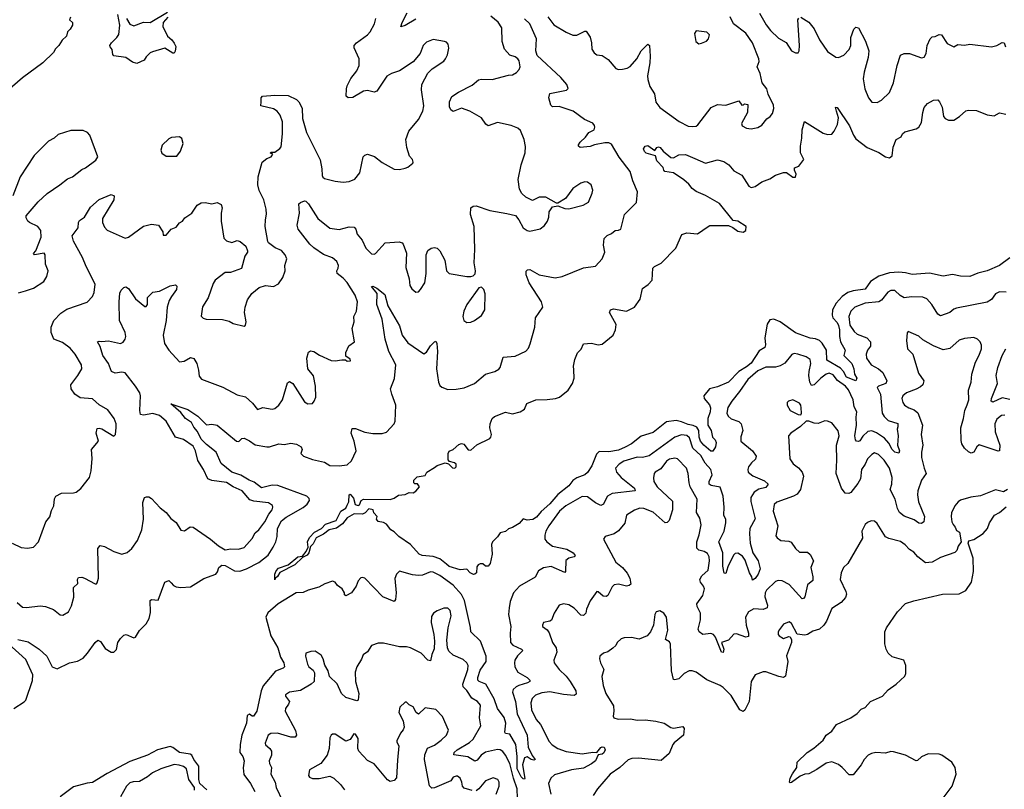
# Model space of a CAD drawing. Extents: x 1995161 to 2088924, y 769148 to 906007.
# Tile 217 of 256: x 2053793 to 2061132, y 829852 to 835587. Entities that reach past the tile are written whole.
import ezdxf

# ---------------------------------------------------------------- set-up
doc = ezdxf.new("R2010")
doc.units = 0

msp = doc.modelspace()

# ---------------------------------------------------------------- linework, layer by layer
at = {"layer": '0CON20XD'}
for points in [[(2054588.5, 835595), (2054615, 835552.8), (2054645, 835542.1), (2054715, 835568.1), (2054765, 835566.9), (2054895, 835643.3)], [(2056745, 835590), (2056665, 835542.9), (2056633.6, 835533.6), (2056642.9, 835565), (2056681.7, 835638.3)], [(2059308.1, 835635), (2059357.6, 835547.6), (2059388.9, 835505), (2059449.4, 835449.4), (2059505, 835416), (2059545.7, 835355.7), (2059575, 835338.8), (2059595, 835340), (2059603.8, 835355), (2059604.3, 835395), (2059593.8, 835585), (2059600.7, 835599.3)], [(2054170.6, 835605), (2054164.2, 835585), (2054186.2, 835565), (2054186.9, 835545), (2054169.4, 835515), (2054149.2, 835495), (2054143.1, 835465), (2054110.8, 835435), (2054086, 835395), (2054060.8, 835369.2), (2054045, 835341.8), (2053965, 835266.3), (2053815, 835152.6), (2053530.5, 834909.5)], [(2053736.7, 831685), (2053805, 831652.5), (2053852.3, 831647.7), (2053895, 831656), (2053932, 831695), (2053988.8, 831845), (2054017.7, 831882.3), (2054030, 831930), (2054047.5, 831965), (2054053.6, 832016.4), (2054063.6, 832036.4), (2054105, 832057.5), (2054195, 832060), (2054213.6, 832066.4), (2054247.7, 832092.3), (2054312.5, 832175), (2054326.7, 832225), (2054333.9, 832316.1), (2054327.5, 832385), (2054381.2, 832445), (2054363.3, 832505), (2054370, 832540), (2054385, 832543.3), (2054405, 832538), (2054495, 832484), (2054506, 832495), (2054512.5, 832547.5), (2054512, 832575), (2054496, 832615), (2054449.1, 832679.1), (2054385, 832717.5), (2054335, 832762), (2054245, 832769.4), (2054202.9, 832795), (2054176, 832835), (2054174.3, 832865), (2054227.1, 832935), (2054256, 832985), (2054253.8, 833015), (2054206.9, 833095), (2054169.8, 833139.8), (2054111.1, 833181.1), (2054046.7, 833206.7), (2054028.6, 833255), (2054028.6, 833295), (2054046.4, 833345), (2054100.8, 833399.2), (2054145, 833430.6), (2054295, 833482.5), (2054335, 833523.3), (2054348.1, 833555), (2054355.4, 833615), (2054287.8, 833747.8), (2054260.6, 833815), (2054195, 833937.5), (2054184.6, 833975.4), (2054229.4, 834035), (2054231.8, 834075), (2054238.7, 834091.3), (2054275, 834116.4), (2054321.2, 834188.8), (2054385, 834247.3), (2054475, 834283.8), (2054496.2, 834275), (2054494, 834245), (2054410.6, 834105), (2054410, 834075), (2054425, 834040), (2054445, 834019.2), (2054579.3, 833959.3), (2054605, 833966.2), (2054715, 834049.2), (2054775, 834063.3), (2054827.5, 834055), (2054860, 834005), (2054861.7, 833981.7), (2054885, 833980), (2054922.5, 834025), (2054958.8, 834041.2), (2054985, 834073.3), (2055005.7, 834084.3), (2055025, 834111.2), (2055075, 834143.8), (2055096, 834175), (2055115, 834203.8), (2055145, 834220.8), (2055175, 834224), (2055225, 834213.8), (2055265, 834223.3), (2055295, 834210), (2055303.3, 834185), (2055294, 834145), (2055294.1, 834085.9), (2055315, 833957.5), (2055335, 833940), (2055375, 833926.2), (2055415, 833941.2), (2055437.5, 833935), (2055479.3, 833899.3), (2055490, 833865), (2055490, 833855), (2055470, 833825), (2055445, 833732.5), (2055365, 833702), (2055325, 833702.5), (2055250, 833645), (2055235, 833620), (2055196.8, 833513.2), (2055155, 833447.5), (2055146.4, 833376.4), (2055161.7, 833361.7), (2055183.9, 833353.9), (2055305, 833353.8), (2055355, 833341.2), (2055385, 833323.8), (2055467, 833303), (2055475, 833310), (2055481.2, 833335), (2055468.6, 833405), (2055473.3, 833443.3), (2055490.8, 833499.2), (2055523.2, 833546.8), (2055578.3, 833591.7), (2055625, 833605.8), (2055685, 833598), (2055721.2, 833618.8), (2055753.8, 833665), (2055771.2, 833715), (2055768.8, 833755), (2055783.3, 833805), (2055771.2, 833835), (2055745, 833866.2), (2055697.7, 833887.7), (2055647.5, 833925), (2055643.6, 833933.6), (2055623.8, 834045), (2055624, 834095), (2055632.3, 834137.7), (2055629.4, 834175), (2055613.5, 834245), (2055576.9, 834315), (2055568.9, 834355), (2055570.8, 834415), (2055600, 834525), (2055635, 834553.3), (2055667.5, 834565), (2055680, 834585), (2055661.7, 834591.7), (2055665, 834600), (2055695, 834600), (2055733, 834627), (2055740.9, 834639.1), (2055752.7, 834735), (2055750.9, 834825), (2055734.6, 834875), (2055712.5, 834905), (2055685, 834922.7), (2055590, 834945), (2055592.5, 834975), (2055592.5, 835005), (2055602.3, 835017.7), (2055695, 835023.1), (2055795, 835021.1), (2055855, 834991.9), (2055874.2, 834975), (2055897.6, 834927.6), (2055900.4, 834850.4), (2055931.5, 834745), (2056031.6, 834541.6), (2056044.5, 834475), (2056046.7, 834425), (2056052.3, 834412.3), (2056065, 834403.8), (2056145, 834382.5), (2056205, 834377.1), (2056249.1, 834380.9), (2056292.1, 834397.9), (2056327.1, 834445), (2056354, 834565), (2056365, 834578), (2056385, 834584), (2056438.3, 834568.3), (2056495, 834522), (2056585, 834474), (2056625, 834471.2), (2056665, 834480), (2056685, 834486.7), (2056723.3, 834516.7), (2056726.7, 834525), (2056720, 834545), (2056698.8, 834568.8), (2056677.5, 834635), (2056671.9, 834695), (2056694.3, 834755), (2056766.1, 834843.9), (2056798.9, 834905), (2056804.4, 834945), (2056787, 835063), (2056791.4, 835105), (2056835, 835188.8), (2056868.3, 835221.7), (2056955, 835278.8), (2056967.5, 835295), (2056980.8, 835325), (2056991.2, 835375), (2056986.7, 835405), (2056975, 835420), (2056960, 835425), (2056875, 835440), (2056825, 835418.6), (2056799.2, 835395), (2056778.8, 835335), (2056725, 835273.3), (2056625, 835204.4), (2056565, 835186.5), (2056528.6, 835165), (2056455, 835052.9), (2056435, 835045.6), (2056405, 835054.5), (2056385, 835058.9), (2056355, 835053.8), (2056275, 835005.7), (2056240, 835005), (2056227, 835017), (2056227.7, 835072.3), (2056234.2, 835095), (2056260.6, 835149.4), (2056305.5, 835205), (2056323.1, 835245), (2056324.4, 835295), (2056286.1, 835376.1), (2056286.2, 835395), (2056302.5, 835415), (2056385.4, 835474.6), (2056404.2, 835495), (2056437.1, 835555), (2056448.6, 835595)], [(2054896.2, 835605), (2054862.5, 835565), (2054858.8, 835535), (2054893.9, 835463.9), (2054927.7, 835437.7), (2054945, 835412.5), (2054955.9, 835385.9), (2054953, 835353), (2054945, 835337.5), (2054935, 835336.7), (2054875, 835373.3), (2054783, 835347), (2054765, 835340), (2054735, 835310), (2054720, 835285), (2054665, 835261.2), (2054635, 835269.4), (2054585.3, 835305.3), (2054495, 835317.5), (2054487, 835327), (2054483.3, 835365), (2054466.7, 835385), (2054466, 835395), (2054476.9, 835415), (2054517.2, 835452.8), (2054532.5, 835477.5), (2054538.2, 835545), (2054525.6, 835625.6)], [(2056675.7, 833845.7), (2056671.2, 833741.2), (2056697.1, 833655), (2056700, 833605), (2056715, 833580), (2056745, 833557.5), (2056765, 833560), (2056780, 833575), (2056811.4, 833625), (2056822.2, 833695), (2056822.5, 833835), (2056835, 833866.7), (2056860, 833885), (2056885, 833888.8), (2056903.9, 833883.9), (2056925, 833863.3), (2056960.8, 833795), (2056974.3, 833715), (2056993.3, 833695), (2057125, 833673.3), (2057155, 833672.5), (2057171.7, 833678.3), (2057187, 833693), (2057190, 833715), (2057181.2, 833775), (2057186.2, 833875), (2057179.4, 834045), (2057152.2, 834135), (2057156, 834185), (2057172.4, 834197.6), (2057195, 834200), (2057297.5, 834165), (2057425, 834142.5), (2057487.3, 834127.3), (2057513.8, 834095), (2057546.2, 834035), (2057575, 834016), (2057595, 834010.8), (2057672.3, 834027.7), (2057705, 834053.3), (2057727.5, 834085), (2057738, 834115), (2057740, 834155), (2057765, 834192.5), (2057805, 834200), (2057855, 834180), (2057885, 834176.7), (2057993.3, 834205), (2058032, 834228), (2058060, 834295), (2058063.9, 834316.1), (2058052, 834355), (2058025, 834376.2), (2058005, 834378), (2057975, 834368), (2057915, 834330), (2057860, 834255), (2057805, 834220), (2057795, 834220), (2057715, 834263.3), (2057665, 834263.8), (2057615, 834240), (2057565, 834264.2), (2057535, 834292), (2057517.1, 834325), (2057509.4, 834395), (2057530.4, 834505), (2057561.1, 834595), (2057561.7, 834641.7), (2057552.9, 834695), (2057525, 834761.2), (2057505, 834779.4), (2057455, 834798.2), (2057355, 834819.5), (2057285, 834796.9), (2057268, 834808), (2057234, 834855), (2057148.8, 834905), (2057085, 834926.4), (2057023.3, 834903.3), (2057006, 834915), (2056997, 834937), (2056995.7, 834975), (2057014.7, 835015.3), (2057062.7, 835047.3), (2057165, 835098.6), (2057211.7, 835138.3), (2057235, 835144.4), (2057315, 835141.4), (2057435, 835173.8), (2057465, 835176.7), (2057495, 835193.8), (2057516.2, 835215), (2057523.3, 835235), (2057515, 835280), (2057506.7, 835295), (2057485, 835310), (2057445, 835322.5), (2057406.9, 835366.9), (2057389.5, 835425), (2057386.2, 835525), (2057358.2, 835568.2), (2057305, 835611.8)], [(2057568.3, 833711.7), (2057578, 833722), (2057595, 833724.2), (2057665, 833685.7), (2057785, 833662), (2057835, 833674), (2057995, 833738), (2058085, 833750), (2058133.8, 833805), (2058153.3, 833855), (2058143.6, 833906.4), (2058150, 833955), (2058171.2, 833978.8), (2058205, 833994.2), (2058230, 834015), (2058255, 834017.1), (2058273.4, 834026.6), (2058301.2, 834135), (2058391.1, 834225), (2058397.8, 834305), (2058363.3, 834385), (2058343.5, 834455), (2058262.1, 834562.1), (2058205, 834658.1), (2058185, 834669.5), (2058155, 834669.2), (2058076.4, 834653.6), (2058045, 834640.8), (2057970, 834635), (2057956.7, 834645), (2057958, 834655), (2057970, 834675), (2058009.9, 834710.1), (2058034.4, 834745.6), (2058074.5, 834765), (2058080.9, 834785), (2058078, 834798), (2058064.7, 834814.7), (2058002.7, 834842.7), (2057917.5, 834905), (2057815, 834938.8), (2057765, 834937.8), (2057750.5, 834950.5), (2057735.8, 835005), (2057745, 835037.8), (2057867.9, 835062.1), (2057880, 835075), (2057870.8, 835105), (2057825.8, 835155), (2057650.9, 835320.9), (2057639.3, 835355), (2057646, 835445), (2057596, 835556), (2057555, 835592.9)], [(2057728.3, 835608.3), (2057775, 835548.5), (2057865, 835492.9), (2057915, 835472), (2057945, 835472.5), (2058005, 835502), (2058015, 835500), (2058045, 835456.2), (2058055.5, 835414.5), (2058058.3, 835368.3), (2058075, 835340), (2058095, 835325.8), (2058135, 835318.8), (2058179.1, 835289.1), (2058235, 835222), (2058255, 835215.8), (2058285, 835219.1), (2058320, 835225), (2058342.2, 835237.8), (2058392.1, 835295), (2058426.2, 835355), (2058475, 835403.8), (2058485.9, 835394.1), (2058491.8, 835315), (2058490.4, 835265), (2058472.4, 835167.6), (2058475, 835140), (2058489.6, 835089.6), (2058524.1, 835034.1), (2058535, 834972), (2058565, 834933.1), (2058707.9, 834827.9), (2058775, 834794.2), (2058805, 834790), (2058835, 834794), (2058847.7, 834802.3), (2058946.6, 834933.4), (2058995, 834954.4), (2059055, 834950.6), (2059151.7, 834981.7), (2059175, 834950), (2059188.3, 834951.7), (2059195, 834960), (2059220, 834955), (2059216.7, 834895), (2059173.6, 834813.6), (2059177.5, 834795), (2059209.2, 834779.2), (2059245, 834774), (2059295, 834784), (2059325, 834800), (2059361.7, 834848.3), (2059386, 834865), (2059405, 834888.8), (2059414.3, 834924.3), (2059410.9, 834950.9), (2059372.4, 835032.4), (2059362.7, 835072.7), (2059325.7, 835115), (2059312.2, 835185), (2059290, 835235), (2059303.3, 835275), (2059300.9, 835295), (2059255.5, 835415), (2059205.8, 835485.8), (2059113.8, 835555), (2059087.6, 835607.6)], [(2059615, 835606.7), (2059675, 835568.8), (2059715, 835518.8), (2059755, 835436.2), (2059815, 835348.8), (2059875, 835307.5), (2059895, 835303.8), (2059935, 835322), (2059976, 835365), (2059988.1, 835395), (2059988.9, 835455), (2060008.8, 835515), (2060025, 835531.2), (2060045, 835526), (2060097.8, 835427.8), (2060122.9, 835355), (2060118.1, 835305), (2060087.5, 835195), (2060080.5, 835145), (2060091.7, 835071.7), (2060119.2, 835005), (2060145, 834972), (2060185, 834970), (2060215, 834988), (2060275, 835043.8), (2060305.7, 835115), (2060331.9, 835245), (2060357.5, 835322.5), (2060385.9, 835335.9), (2060425, 835336), (2060515, 835303.3), (2060533.6, 835306.4), (2060550, 835335), (2060555.6, 835395), (2060579.2, 835445), (2060595, 835458), (2060615, 835460.8), (2060645, 835476), (2060663, 835473), (2060705, 835410), (2060755, 835383.3), (2060785, 835402.5), (2060835, 835396.7), (2060875, 835403.3), (2061035, 835383.8), (2061075, 835393.3), (2061115, 835417.5), (2061130, 835415), (2061140, 835385)], [(2058855, 835407.5), (2058875, 835412.5), (2058913, 835427), (2058926.7, 835445), (2058933.3, 835475), (2058915, 835492.5), (2058835, 835502.5), (2058823.3, 835485), (2058833.3, 835425), (2058855, 835407.5)], [(2058305, 832400.8), (2058255, 832380), (2058185, 832367.1), (2058111.2, 832368.8), (2058092.1, 832347.9), (2058057.9, 832262.1), (2058025, 832213.3), (2058005.5, 832194.5), (2057945, 832172), (2057916.6, 832153.4), (2057885, 832113.1), (2057805, 832047.5), (2057745, 831980), (2057679.1, 831920.9), (2057645, 831878.8), (2057617.1, 831862.9), (2057595, 831858.8), (2057575, 831857.5), (2057545, 831867.5), (2057515, 831833.3), (2057465, 831802.5), (2057435, 831792.5), (2057415, 831772.5), (2057375, 831762.5), (2057355, 831732.5), (2057316.7, 831695), (2057310, 831675), (2057313.8, 831605), (2057298.8, 831535), (2057285, 831513.8), (2057265, 831513.3), (2057245, 831532.5), (2057225, 831532.5), (2057210, 831525), (2057200.7, 831509.3), (2057197.5, 831465), (2057186.2, 831453.8), (2057175, 831453.3), (2057151.2, 831465), (2057125, 831493.3), (2057075, 831487.5), (2056995, 831512.5), (2056975, 831529.2), (2056925, 831569.2), (2056875, 831585.7), (2056792.5, 831595), (2056771.2, 831605), (2056705.5, 831675.5), (2056618.8, 831735), (2056585, 831770), (2056560, 831785), (2056526.4, 831826.4), (2056505, 831840), (2056465, 831847.5), (2056453.6, 831863.6), (2056456.7, 831885), (2056431.7, 831911.7), (2056427.5, 831935), (2056395, 831942.5), (2056367.5, 831912.5), (2056347.8, 831902.2), (2056285, 831904.4), (2056234.5, 831875), (2056199.1, 831830.9), (2056155, 831797.5), (2056100.8, 831785), (2056057.6, 831752.4), (2056003.4, 831726.6), (2055979.8, 831680.2), (2055959.7, 831660.3), (2055949.2, 831615), (2055935, 831595.7), (2055900, 831580), (2055842.5, 831525), (2055732.8, 831467.2), (2055715, 831436.5), (2055697.1, 831422.9), (2055695, 831412.5), (2055694.5, 831454.5), (2055705, 831480), (2055721.4, 831498.6), (2055795, 831525.5), (2055865, 831583.3), (2055900.7, 831589.3), (2055927.2, 831622.8), (2055941.9, 831655), (2055938.5, 831695), (2055952, 831728), (2055990.9, 831769.1), (2056041.9, 831795), (2056072.1, 831827.9), (2056152.2, 831855), (2056186.7, 831923.3), (2056222.7, 831947.3), (2056235, 831968), (2056246.1, 831995), (2056249.2, 832045), (2056255, 832052), (2056282.2, 832022.2), (2056293.8, 831975), (2056315, 831967.5), (2056325, 831971.2), (2056337.3, 832002.7), (2056356.6, 832013.4), (2056555, 832011.3), (2056585, 832021.5), (2056615.3, 832044.7), (2056665, 832048.6), (2056697, 832063), (2056725, 832062.2), (2056745, 832073.3), (2056772.5, 832105), (2056758.3, 832128.3), (2056738.3, 832128.3), (2056730, 832135), (2056730, 832155), (2056755, 832180), (2056815, 832190), (2056827.5, 832215), (2056885, 832248.8), (2056905, 832265.8), (2056965, 832283.8), (2056988.3, 832278.3), (2057018.5, 832248.5), (2057035.8, 832245), (2057047.1, 832255), (2057045.3, 832275.3), (2057034, 832285), (2056995.5, 832295.5), (2056986.5, 832306.5), (2056986.2, 832355), (2056995, 832372.5), (2057025, 832384), (2057065, 832422.2), (2057085, 832429.4), (2057102.5, 832422.5), (2057135, 832382.5), (2057155, 832378.1), (2057200.9, 832419.1), (2057296.5, 832465), (2057305.5, 832475), (2057310, 832495), (2057297.8, 832545), (2057298.5, 832575), (2057313.3, 832615), (2057331.1, 832628.9), (2057415, 832663.3), (2057465, 832650), (2057523.3, 832665), (2057556.2, 832685), (2057573.6, 832726.4), (2057640, 832755), (2057725, 832755.6), (2057787, 832763), (2057817.1, 832772.9), (2057880.5, 832825), (2057914.4, 832875), (2057924.6, 832915), (2057922.6, 832977.4), (2057921.1, 833005), (2057930.8, 833055), (2057950, 833105), (2057978.5, 833131.5), (2057995, 833172.5), (2058055, 833175.6), (2058105, 833163.1), (2058135, 833168.1), (2058215.5, 833235), (2058233.3, 833275), (2058239.2, 833315), (2058190, 833405), (2058196.2, 833425), (2058217.7, 833432.3), (2058315.7, 833414.3), (2058375, 833444.3), (2058418.1, 833505), (2058435.6, 833584.4), (2058477.4, 833612.6), (2058506.4, 833645), (2058512, 833735), (2058523.4, 833746.6), (2058575, 833772), (2058683.8, 833885), (2058727.5, 833985), (2058765, 833998.8), (2058845, 833990), (2058924.4, 834045.6), (2058937.7, 834052.3), (2059075, 834053.1), (2059109.1, 834039.1), (2059145, 834010.6), (2059185, 834004.2), (2059206, 834015), (2059207.5, 834045), (2059145, 834084.4), (2059110.8, 834090.8), (2059008, 834218), (2058905, 834277.5), (2058835, 834306), (2058805, 834328.8), (2058781.2, 834361.2), (2058744.1, 834394.1), (2058665.8, 834445.8), (2058602.5, 834455), (2058593.3, 834465), (2058590, 834485), (2058542.2, 834535), (2058532.5, 834572.5), (2058462.5, 834592.5), (2058449.4, 834605), (2058441.9, 834625), (2058454, 834645), (2058475, 834648.1), (2058527.5, 834612.5), (2058542.5, 834635), (2058555, 834638.8), (2058566.2, 834635), (2058587.8, 834607.8), (2058645, 834558.8), (2058665, 834556.2), (2058705, 834578.6), (2058755, 834583.3), (2058825, 834551.8), (2058905, 834516.8), (2058995, 834542.5), (2059040.3, 834530.3), (2059078.6, 834505), (2059115, 834461.1), (2059175, 834427.8), (2059226.6, 834346.6), (2059245, 834335.8), (2059275, 834344.2), (2059325, 834377.5), (2059385, 834400), (2059425, 834428.8), (2059485, 834448.8), (2059507.3, 834447.3), (2059555, 834414), (2059575, 834412.5), (2059580, 834435), (2059566.7, 834465), (2059567.5, 834482.5), (2059600, 834495), (2059636.2, 834543.8), (2059612, 834595), (2059611.4, 834645), (2059622.5, 834705), (2059624.2, 834765), (2059643, 834827), (2059781.2, 834741.2), (2059815, 834731.9), (2059845, 834734.3), (2059864.3, 834755), (2059889.2, 834805), (2059896.2, 834855), (2059881.2, 834905), (2059873.8, 834935), (2059885, 834932.5), (2059976.9, 834795), (2060006.5, 834725), (2060025, 834700), (2060110, 834635), (2060196.8, 834596.8), (2060245, 834563.8), (2060275, 834556.7), (2060295, 834572.5), (2060303.2, 834636.8), (2060325.5, 834694.5), (2060363.8, 834715), (2060373.7, 834736.3), (2060389.1, 834750.9), (2060475, 834773.5), (2060495, 834785.8), (2060515, 834820), (2060523.7, 834896.3), (2060535, 834933.3), (2060558.3, 834961.7), (2060605, 834985.8), (2060635, 834988.8), (2060648.8, 834975), (2060668.1, 834935), (2060677.1, 834865), (2060690, 834850), (2060715, 834837.9), (2060755, 834838.9), (2060798.1, 834865), (2060843.7, 834906.3), (2060865, 834911.4), (2060925, 834910), (2061005, 834877.5), (2061055, 834870), (2061095, 834892), (2061141.7, 834881.7)], [(2053785, 833552.5), (2053837.5, 833565), (2053895, 833586), (2053973.8, 833635), (2053995.8, 833674.2), (2054004.2, 833715), (2053984.2, 833765), (2053984, 833835), (2053975, 833846), (2053904.2, 833834.2), (2053896.7, 833845), (2053913.3, 833865), (2053953.3, 833965), (2053950.8, 834015), (2053928, 834045), (2053865, 834074.2), (2053853.8, 834085), (2053840.7, 834110.7), (2053842.5, 834125), (2053930.9, 834229.1), (2053998.2, 834291.8), (2054092.5, 834355), (2054148.9, 834401.1), (2054186.2, 834415), (2054255, 834470), (2054283.3, 834483.3), (2054359.5, 834540.5), (2054374.4, 834565), (2054316.7, 834725), (2054297.5, 834745), (2054265, 834760), (2054175, 834760), (2054078.8, 834731.2), (2054048.8, 834705), (2054008, 834682), (2053901.9, 834575), (2053795.8, 834415), (2053742.5, 834275)], [(2054965, 834570), (2054992.7, 834607.3), (2055011.2, 834665), (2055000.7, 834700.7), (2054985, 834713.3), (2054925, 834707.8), (2054905, 834698.1), (2054855, 834650.8), (2054844, 834615), (2054852.3, 834592.3), (2054885, 834570), (2054965, 834570)], [(2053774.4, 831244.4), (2053815, 831209.2), (2053845, 831206.9), (2053945, 831218.6), (2053984.2, 831214.2), (2054045, 831191.2), (2054095, 831152.5), (2054115, 831150), (2054155.7, 831174.3), (2054180.3, 831219.7), (2054195.8, 831284.2), (2054193.8, 831355), (2054225.6, 831384.4), (2054223.8, 831415), (2054230.8, 831429.2), (2054255, 831432), (2054275, 831425.8), (2054355, 831383.3), (2054365, 831382.5), (2054370.7, 831389.3), (2054380, 831425), (2054375.7, 831645), (2054392.7, 831667.3), (2054425, 831660.6), (2054494.6, 831624.6), (2054555, 831604.2), (2054595, 831616.2), (2054628.8, 831645), (2054670, 831705), (2054704.4, 831785), (2054715.6, 831865), (2054710.9, 831989.1), (2054723.3, 832025), (2054739.3, 832030.7), (2054755, 832031.2), (2054775, 832019.2), (2054839.1, 831949.1), (2054885, 831913.8), (2054920.1, 831870.1), (2054959.2, 831839.2), (2054995, 831783.8), (2055021.7, 831778.3), (2055062.5, 831807.5), (2055085, 831805.6), (2055215.5, 831715), (2055275, 831666.1), (2055325, 831635.6), (2055366.8, 831643.2), (2055425, 831640), (2055465, 831654), (2055525, 831720.8), (2055548.3, 831761.7), (2055574.4, 831785), (2055620.5, 831845), (2055649, 831901), (2055675.6, 831935), (2055680.8, 831955), (2055676.7, 831966.7), (2055646.6, 831986.6), (2055538.7, 831998.7), (2055509.4, 832009.4), (2055450.6, 832075), (2055385, 832105.3), (2055335, 832136.9), (2055225, 832152.2), (2055194.6, 832164.6), (2055162.5, 832235), (2055120.8, 832300.8), (2055104.1, 832374.1), (2055085, 832407.5), (2055015, 832458.8), (2054954.8, 832474.8), (2054885, 832595.6), (2054835, 832636.5), (2054785, 832652.5), (2054715, 832640), (2054694.4, 832644.4), (2054687.9, 832675), (2054694.4, 832785), (2054688.1, 832805), (2054655.6, 832855), (2054580, 832955), (2054555, 832960), (2054505, 832952), (2054477.5, 832965), (2054454.4, 833025), (2054413.6, 833085), (2054391.7, 833151.7), (2054372.5, 833185), (2054385, 833191.2), (2054405, 833188), (2054455, 833194.3), (2054545, 833173.3), (2054565, 833184.2), (2054580, 833205), (2054584.4, 833225), (2054580, 833255), (2054537.5, 833345), (2054534.5, 833485), (2054540, 833550), (2054548.3, 833571.7), (2054569.5, 833590.5), (2054585, 833596.2), (2054605, 833584), (2054655, 833505.8), (2054725, 833450), (2054735, 833450), (2054746, 833465), (2054745, 833517.5), (2054785, 833556.7), (2054835, 833563.1), (2054915, 833602.5), (2054955, 833610), (2054965, 833600), (2054962.5, 833575), (2054924.4, 833525), (2054906.4, 833495), (2054892.3, 833445), (2054885.4, 833345), (2054863.6, 833235), (2054872.2, 833175), (2054904.4, 833125), (2054985, 833037.5), (2055018.7, 833041.3), (2055065, 833069.2), (2055091.7, 833061.7), (2055113.8, 833023.8), (2055126.9, 832975), (2055129.5, 832929.5), (2055147.7, 832907.7), (2055307.9, 832847.9), (2055415, 832792.5), (2055475, 832775.8), (2055528.7, 832728.7), (2055565, 832682.5), (2055605, 832697.5), (2055674.2, 832684.2), (2055695, 832690), (2055725.3, 832714.7), (2055752.5, 832755), (2055788.3, 832881.7), (2055805, 832891.2), (2055828, 832875), (2055915, 832740), (2055940, 832725), (2055975, 832726.7), (2055988.8, 832745), (2055999.2, 832775), (2055997.5, 832855), (2055983.6, 832933.6), (2055940, 832985), (2055934.2, 833065), (2055945, 833110), (2055961.2, 833118.8), (2055985, 833114.3), (2056027.6, 833087.6), (2056115, 833047.5), (2056145, 833044), (2056195, 833053.3), (2056221.7, 833051.7), (2056235, 833042.5), (2056257.5, 833045), (2056255, 833057.5), (2056225, 833080), (2056224.1, 833105.9), (2056245, 833156.7), (2056287.5, 833185), (2056271.2, 833285), (2056286.7, 833335), (2056283.8, 833375), (2056304.2, 833415.8), (2056310.6, 833485), (2056294.5, 833535), (2056235, 833627.8), (2056205, 833661.8), (2056158.1, 833695), (2056155.6, 833714.4), (2056166.7, 833735), (2056168.9, 833755), (2056156.5, 833785), (2056125, 833812.7), (2056057.6, 833837.6), (2055985, 833885.5), (2055954.5, 833915), (2055867.5, 834025), (2055861.5, 834055), (2055879.4, 834145), (2055874.4, 834214.4), (2055885, 834225.4), (2055915, 834237.8), (2055925.4, 834235.4), (2055945, 834214), (2056015, 834105.8), (2056105, 834034.4), (2056175, 834022.2), (2056248, 834042), (2056285, 834041.8), (2056298, 834025), (2056308.7, 833988.7), (2056345, 833943.8), (2056372.5, 833885), (2056415, 833843.1), (2056435, 833838.6), (2056445, 833844.2), (2056517.3, 833922.7), (2056621.1, 833931.1), (2056644, 833925), (2056651.4, 833915), (2056675.7, 833845.7)], [(2061172.5, 833812.5), (2061095, 833753.8), (2061005, 833715.4), (2060933.2, 833696.8), (2060875, 833672.9), (2060805, 833675.7), (2060745, 833688.6), (2060675, 833676.5), (2060575, 833698), (2060445, 833688.6), (2060395, 833701.2), (2060345, 833705.4), (2060275, 833700.4), (2060195.3, 833674.7), (2060134.5, 833635), (2060095, 833577.8), (2060005, 833567.3), (2059965, 833554.2), (2059923, 833525), (2059877.3, 833475), (2059850.7, 833425), (2059848.8, 833385), (2059854.3, 833364.3), (2059885, 833330.7), (2059896.9, 833306.9), (2059903.5, 833275), (2059902.9, 833225), (2059910.3, 833185), (2059945.6, 833125), (2059935.6, 833085), (2059995, 833024.4), (2060009.3, 832985), (2060015.4, 832945), (2060031.9, 832915), (2060025.6, 832894.4), (2059955, 832922.7), (2059932.5, 832965), (2059910.5, 832990.5), (2059808.6, 833048.6), (2059807.1, 833125), (2059775, 833176.2), (2059755, 833196.2), (2059725, 833209.2), (2059685, 833214.6), (2059575, 833254.5), (2059461.4, 833335), (2059415, 833354.4), (2059385, 833350), (2059365, 833316.7), (2059347.9, 833215), (2059351.1, 833165), (2059345.6, 833145), (2059305, 833119.1), (2059245, 833027.2), (2059210.7, 832999.3), (2059153.7, 832966.3), (2059075, 832886.8), (2058995, 832851.9), (2058933.8, 832835), (2058892.9, 832785), (2058894.3, 832765), (2058935, 832717.8), (2058941, 832695), (2058940, 832665), (2058920.8, 832615), (2058920.8, 832565), (2058947.1, 832525), (2058955.7, 832475.7), (2058975.8, 832455), (2058983.8, 832435), (2058980, 832405), (2058958.3, 832371.7), (2058945, 832371.2), (2058891.4, 832415), (2058867.8, 832445), (2058856.5, 832475), (2058854.5, 832524.5), (2058839.3, 832549.3), (2058812.9, 832562.9), (2058775, 832569.3), (2058725, 832591.3), (2058685, 832600), (2058615, 832589.2), (2058515, 832509.5), (2058425, 832484.3), (2058352.5, 832425), (2058305, 832400.8)], [(2053778.1, 830968.1), (2053855, 830950), (2053937.8, 830895), (2053995, 830844.4), (2054035, 830765.6), (2054071.4, 830748.6), (2054165, 830793.8), (2054225, 830806.2), (2054265, 830828.8), (2054298, 830865), (2054355, 830946.2), (2054375, 830963.3), (2054395, 830953.3), (2054430.9, 830900.9), (2054475, 830874.2), (2054495.8, 830874.2), (2054515, 830892.5), (2054523.9, 830946.1), (2054543.3, 830976.7), (2054569.3, 831000.7), (2054586.1, 831006.1), (2054645, 830981.2), (2054655.7, 830984.3), (2054685.8, 831035), (2054734.6, 831085.4), (2054758.9, 831125), (2054768.7, 831168.7), (2054765, 831257.5), (2054775, 831265.8), (2054825, 831261.2), (2054873.8, 831395), (2054905, 831406.7), (2054921.4, 831391.4), (2054939.7, 831369.7), (2054960.3, 831360.3), (2054995, 831355.7), (2055065, 831360.5), (2055165, 831422.4), (2055254.1, 831455.9), (2055267.1, 831472.9), (2055276.4, 831503.6), (2055298.5, 831521.5), (2055325, 831519.2), (2055395, 831479.1), (2055435, 831478.4), (2055484.2, 831495), (2055575, 831542.5), (2055645, 831597.6), (2055683.3, 831655), (2055701.7, 831695), (2055711.4, 831735), (2055714.7, 831795), (2055745, 831851.2), (2055779.3, 831880.7), (2055905, 831952), (2055935, 831975.6), (2055953.1, 832005), (2055949.4, 832019.4), (2055934, 832035), (2055715.8, 832115), (2055675, 832119.1), (2055595, 832098.8), (2055541.4, 832141.4), (2055502.9, 832155), (2055442.3, 832192.3), (2055373.1, 832215), (2055295, 832280.5), (2055258.2, 832365), (2055185, 832421.2), (2055145, 832461.4), (2055118.9, 832518.9), (2055090.1, 832550.1), (2055073.3, 832585), (2055030, 832615), (2054995, 832658.9), (2054920, 832725), (2055045, 832682), (2055121.7, 832631.7), (2055185, 832568), (2055225, 832572), (2055265, 832564.2), (2055410, 832445), (2055427.1, 832442.9), (2055448.8, 832465), (2055465, 832468.9), (2055505, 832449.5), (2055548.4, 832418.4), (2055635, 832404.4), (2055655.5, 832404.5), (2055725, 832425.5), (2055765, 832422.2), (2055815, 832430), (2055855, 832424.2), (2055890, 832405), (2055898.1, 832385), (2055888.6, 832355), (2055908.8, 832335), (2055975, 832310.6), (2056065, 832289.2), (2056105.7, 832265.7), (2056175, 832263.3), (2056235, 832269.2), (2056265, 832298.8), (2056300, 832375), (2056285.5, 832445), (2056264.4, 832505), (2056270.6, 832539.4), (2056295, 832541.4), (2056365, 832514.2), (2056425, 832502), (2056495, 832502.5), (2056526.4, 832513.6), (2056584.2, 832575), (2056590.8, 832595), (2056595.5, 832715), (2056567.5, 832795), (2056557.1, 832835), (2056586.8, 832913.2), (2056597.3, 833015), (2056545.3, 833115), (2056518.2, 833205), (2056495.3, 833355), (2056455.8, 833465), (2056456.4, 833546.4), (2056415, 833597.5), (2056425, 833601.2), (2056455, 833587.1), (2056515, 833538.8), (2056537.5, 833455), (2056622.8, 833305), (2056642.5, 833235), (2056685, 833178.6), (2056805, 833097.5), (2056825, 833110), (2056855, 833155.7), (2056885, 833186.7), (2056895, 833190), (2056902.9, 833172.9), (2056908.2, 833115), (2056900.6, 832985), (2056914.5, 832884.5), (2056925, 832861.2), (2056938.3, 832848.3), (2056985, 832830.6), (2057045, 832832.5), (2057105, 832844.5), (2057183.8, 832875), (2057265, 832944.2), (2057335.4, 832964.6), (2057365, 832981.4), (2057374.6, 832995.4), (2057397.5, 833072.5), (2057485, 833078.6), (2057565, 833116.2), (2057585, 833140), (2057597.9, 833172.1), (2057631.4, 833295), (2057637.5, 833365), (2057691.2, 833445), (2057681.4, 833485), (2057591.1, 833625), (2057567.1, 833685), (2057568.3, 833711.7)], [(2057125, 833330), (2057155, 833333.8), (2057182.5, 833345), (2057235, 833383.3), (2057258.8, 833425), (2057263.3, 833545), (2057252.5, 833575), (2057235, 833592.5), (2057215, 833587.5), (2057190, 833555), (2057126.2, 833465), (2057103.8, 833415), (2057096.2, 833375), (2057103.3, 833345), (2057125, 833330)], [(2061145, 833557.1), (2061095, 833558.6), (2061065, 833544.2), (2061035, 833502.5), (2061005, 833481.9), (2060775, 833436.5), (2060755, 833428.5), (2060725, 833404.4), (2060655, 833380), (2060635, 833392), (2060591.9, 833465), (2060555, 833506.7), (2060525, 833518.5), (2060439.1, 833520.9), (2060385, 833514.6), (2060355, 833531.5), (2060315, 833569.4), (2060285, 833569.5), (2060264.1, 833555.9), (2060215, 833497.1), (2060196.6, 833483.4), (2060095, 833473.5), (2060016.4, 833443.6), (2059986.7, 833415), (2059973.1, 833375), (2059980.4, 833310.4), (2060012, 833262), (2060035, 833242.9), (2060107, 833217), (2060134.4, 833185), (2060134.5, 833155), (2060112.9, 833125), (2060100.8, 833095), (2060103.2, 833065), (2060138.1, 833015), (2060195, 832985.5), (2060225, 832958.1), (2060255.5, 832895), (2060247.5, 832875), (2060193.8, 832856.2), (2060183.8, 832845), (2060208.6, 832795), (2060221.3, 832655), (2060235, 832629.5), (2060265, 832600.8), (2060337.9, 832577.9), (2060337.4, 832552.6), (2060332.5, 832535), (2060339.6, 832485), (2060335.5, 832415), (2060350, 832375), (2060345, 832357.5), (2060315, 832364.3), (2060295, 832383.3), (2060269.9, 832429.9), (2060239, 832469), (2060178.8, 832508.8), (2060145, 832522.5), (2060115, 832517.3), (2060076.4, 832483.6), (2060055, 832449.5), (2060045, 832442.5), (2060030.6, 832445), (2060021.6, 832455), (2060016.9, 832485), (2060030.2, 832565), (2060027.3, 832625), (2060033.2, 832665), (2060011.6, 832701.6), (2060004.2, 832755), (2059969.3, 832829.3), (2059948, 832855), (2059888.2, 832898.2), (2059855, 832939.1), (2059825, 832952), (2059805, 832944.6), (2059765, 832915.9), (2059715, 832865.6), (2059695, 832861.4), (2059681.1, 832885), (2059675.3, 832935), (2059675.9, 832965), (2059689.6, 833025), (2059685.6, 833055), (2059655.3, 833075.3), (2059592.5, 833095), (2059565, 833098.5), (2059547.1, 833092.9), (2059495, 833026), (2059461.7, 833008.3), (2059425, 832997.9), (2059355, 832997.5), (2059295, 832970.6), (2059220, 832905), (2059157.3, 832815), (2059099.6, 832745), (2059072.1, 832697.9), (2059064.5, 832655), (2059072.4, 832632.4), (2059095, 832612.5), (2059152.4, 832592.4), (2059169.4, 832575), (2059182.5, 832525), (2059168.3, 832478.3), (2059168.6, 832445), (2059255, 832373.6), (2059282.3, 832335), (2059276.9, 832313.1), (2059246.9, 832285), (2059225, 832253.8), (2059219.5, 832235), (2059222.9, 832215), (2059257.5, 832187.5), (2059345, 832150.4), (2059371.5, 832125), (2059355, 832101.4), (2059302, 832088), (2059267.1, 832065), (2059243.4, 832026.6), (2059242.6, 831997.4), (2059273.5, 831866.5), (2059235.4, 831795), (2059231.8, 831755), (2059236.6, 831685), (2059258.2, 831615), (2059296, 831555), (2059311.2, 831495), (2059298, 831455), (2059275, 831422.5), (2059255, 831410), (2059250.6, 831435), (2059232.3, 831465), (2059200.3, 831560.3), (2059179.7, 831589.7), (2059145, 831611.8), (2059125, 831608.2), (2059113, 831597), (2059070.6, 831509.4), (2059055, 831460), (2059043.1, 831463.1), (2059034.6, 831515), (2059032.6, 831615), (2059003.8, 831695), (2059043.9, 831775), (2059056.9, 831836.9), (2059055, 831863.3), (2059041.5, 831895), (2059043.2, 831955), (2059035.3, 832035), (2059015, 832103.5), (2058946.1, 832116.1), (2058932.1, 832125), (2058932.4, 832145), (2058954.2, 832195), (2058945.2, 832235), (2058903.1, 832283.1), (2058869.8, 832339.8), (2058810.7, 832395), (2058785, 832470.3), (2058765, 832487.3), (2058725, 832493.7), (2058675.2, 832474.8), (2058484.4, 832335.6), (2058435.5, 832324.5), (2058395, 832327.5), (2058295, 832296.4), (2058260.5, 832275), (2058234.4, 832245), (2058242.2, 832215), (2058275.8, 832175.8), (2058375.7, 832095), (2058380, 832075), (2058208, 832055), (2058174.8, 832035.2), (2058156.1, 832005), (2058144.1, 831975.9), (2058125, 831967.3), (2058085, 831985.3), (2058025, 832031.8), (2057985, 832034.4), (2057862.3, 831965), (2057815.8, 831925), (2057736.6, 831815), (2057714.7, 831775), (2057705.8, 831745), (2057707.3, 831715), (2057721.1, 831695), (2057765, 831664.6), (2057871.2, 831641.2), (2057917.5, 831615), (2057934, 831595), (2057926.7, 831585), (2057885, 831574.5), (2057864, 831556), (2057862, 831475), (2057855, 831466.2), (2057755, 831511.1), (2057698.3, 831501.7), (2057659.8, 831480.2), (2057635, 831431.4), (2057518.8, 831365), (2057473.2, 831316.8), (2057447.9, 831252.1), (2057441.8, 831205), (2057436.9, 831155), (2057452.8, 831065), (2057448.4, 831015), (2057452.1, 830945), (2057468.6, 830925), (2057533.8, 830895), (2057542.9, 830885), (2057504.2, 830845.8), (2057484.2, 830815), (2057479.8, 830795), (2057484, 830764), (2057505, 830723.8), (2057575.8, 830685), (2057596, 830665), (2057594, 830655), (2057578, 830645), (2057513.8, 830626.2), (2057494.3, 830615), (2057472.2, 830595), (2057466.2, 830575), (2057488.9, 830505), (2057501, 830415), (2057575.7, 830255.7), (2057582.7, 830165), (2057613.1, 830103.1), (2057636, 830075), (2057625, 830068.6), (2057605, 830072.9), (2057575, 830094.4), (2057555, 830087.1), (2057541.2, 830035), (2057557, 829933), (2057555, 829926.7), (2057545, 829930), (2057529.7, 829945), (2057501.2, 830005), (2057501.3, 830095), (2057490.7, 830185), (2057445, 830261.5), (2057415, 830268.6), (2057408, 830278), (2057416.8, 830345), (2057405, 830388), (2057353.5, 830455), (2057330.5, 830525), (2057266.2, 830635), (2057217.5, 830655), (2057208.6, 830665), (2057208.4, 830685), (2057225, 830740.5), (2057269.4, 830805), (2057269.4, 830845), (2057226.6, 830955), (2057154.4, 831024.4), (2057152.2, 831057.8), (2057108.3, 831258.3), (2057085, 831303.3), (2057025, 831373.9)], [(2061135, 832640.4), (2061111.7, 832638.3), (2061075, 832610), (2061061.5, 832575), (2061064.6, 832515), (2061098.2, 832415), (2061096.2, 832375), (2061085, 832372), (2060945, 832418.1), (2060927.1, 832405), (2060905, 832364), (2060885, 832357.1), (2060865, 832365.6), (2060834.2, 832394.2), (2060815.5, 832425), (2060810.3, 832450.3), (2060808.2, 832545), (2060827.7, 832615), (2060836.2, 832675), (2060855, 832716), (2060868.2, 832755), (2060863.5, 832825), (2060885.7, 832885), (2060890, 832945), (2060915.7, 833035), (2060945, 833086.2), (2060961.1, 833135), (2060962.1, 833162.1), (2060952.5, 833185), (2060930.8, 833205), (2060905, 833217.8), (2060835, 833211.1), (2060795, 833197.5), (2060725, 833137.1), (2060675, 833127.8), (2060605, 833155.6), (2060525, 833201.2), (2060495, 833228), (2060415, 833262.5), (2060407, 833253), (2060403.8, 833195), (2060411.2, 833135), (2060450, 833095), (2060492.3, 832952.3), (2060530.8, 832895), (2060523.4, 832866.6), (2060508, 832852), (2060475, 832832.5), (2060403.3, 832805), (2060375.6, 832784.4), (2060368.6, 832765), (2060374.2, 832735), (2060388, 832715), (2060420, 832695), (2060459.6, 832679.6), (2060486.1, 832656.1), (2060522.5, 832565), (2060510.8, 832495), (2060525.4, 832415), (2060515.4, 832364.6), (2060515.5, 832325), (2060533.9, 832245), (2060550, 832205), (2060515, 832155.8), (2060487.3, 832075), (2060484.2, 832045), (2060492.9, 831995), (2060535.5, 831885), (2060530.8, 831845), (2060515, 831833.1), (2060495, 831835.6), (2060459.6, 831859.6), (2060385, 831888.1), (2060350.4, 831915), (2060335, 831944), (2060318.9, 832015), (2060279.6, 832085), (2060292.5, 832125), (2060294.7, 832175), (2060275.9, 832245.9), (2060235, 832303.5), (2060195, 832346.9), (2060165, 832358), (2060144.5, 832345.5), (2060111.8, 832315), (2060094.7, 832275.3), (2060067.7, 832235), (2060060, 832165), (2060040.2, 832129.8), (2059986.9, 832063.1), (2059973.6, 832056.4), (2059945, 832058.1), (2059917.5, 832095), (2059878.8, 832205), (2059884.4, 832305), (2059880, 832415), (2059900, 832485), (2059893.8, 832523.8), (2059845, 832582.5), (2059815, 832596.2), (2059795, 832596.7), (2059745, 832577.1), (2059715, 832580.8), (2059675, 832595.8), (2059656, 832594), (2059613.3, 832555), (2059541.2, 832505), (2059523.8, 832485), (2059532.5, 832315), (2059556.8, 832276.8), (2059597.4, 832247.4), (2059625, 832216), (2059635.6, 832185.6), (2059613.1, 832085), (2059588.3, 832051.7), (2059561.2, 832035), (2059435, 831990.8), (2059416.2, 831975), (2059408.8, 831925), (2059444.4, 831815), (2059429.7, 831739.7), (2059438, 831725), (2059465, 831705.7), (2059525, 831701.2), (2059542.3, 831692.3), (2059576, 831645), (2059605, 831620), (2059665, 831618.9), (2059685, 831601.1), (2059710, 831555), (2059689.2, 831505), (2059705.5, 831435), (2059705, 831407.5), (2059665.8, 831375), (2059645, 831286.7), (2059635, 831272.5), (2059625, 831270.8), (2059528, 831378), (2059475, 831406.2), (2059445, 831407.1), (2059425, 831400.7), (2059360, 831335), (2059348.7, 831315), (2059345.9, 831285), (2059366.7, 831225), (2059363.5, 831205), (2059335, 831192.3), (2059265.9, 831195.9), (2059224.5, 831175), (2059203.3, 831135), (2059207.2, 831075), (2059226.1, 831015), (2059225, 830990), (2059205, 830985.5), (2059135, 831010.4), (2059115, 831007.5), (2059076.7, 830963.3), (2059022.5, 830945), (2059042, 830895), (2059035, 830871.2), (2059024.5, 830874.5), (2058979.2, 830985), (2058965, 831006.2), (2058945, 831012), (2058885, 831004.5), (2058856.7, 831025), (2058849.5, 831045), (2058867.1, 831115), (2058867.3, 831165), (2058843.3, 831215), (2058841.1, 831235), (2058884.5, 831295), (2058896.7, 831345), (2058890.5, 831365), (2058866.1, 831395), (2058861.8, 831415), (2058876.6, 831443.4), (2058925.2, 831484.8), (2058934.1, 831555), (2058930.9, 831585), (2058919, 831609), (2058895, 831623.3), (2058853.7, 831633.7), (2058839.2, 831649.2), (2058839.7, 831695), (2058857.4, 831747.4), (2058871.7, 831821.7), (2058862.2, 831872.2), (2058838.1, 831915), (2058842.9, 832015), (2058791.1, 832105), (2058782.2, 832135), (2058776.3, 832206.3), (2058763.1, 832245), (2058695, 832313.8), (2058675, 832319.4), (2058635, 832312.1), (2058615, 832297.3), (2058570.7, 832239.3), (2058530, 832215), (2058522.5, 832205), (2058516.7, 832173.3), (2058520, 832145), (2058544.6, 832105), (2058659.7, 831999.7), (2058657.9, 831935), (2058634.6, 831855.4), (2058619.3, 831840.7), (2058605, 831837.8), (2058515, 831917.5), (2058445, 831943.3), (2058415, 831945.7), (2058375, 831931.4), (2058316.2, 831895), (2058304, 831835), (2058255, 831777.5), (2058225, 831754.3), (2058157.5, 831735), (2058143.8, 831715), (2058235.7, 831545), (2058287.1, 831505), (2058321.7, 831461.7), (2058341.1, 831425), (2058348.5, 831381.5), (2058335, 831370), (2058315, 831365.8), (2058255, 831379.5), (2058224.7, 831375.3), (2058208.5, 831361.5), (2058175.6, 831295), (2058165, 831287.8), (2058140.9, 831290.9), (2058105, 831324), (2058094.3, 831325.7), (2058044.2, 831255), (2058018.6, 831195), (2058012.9, 831165), (2057995, 831145.7), (2057975, 831149.4), (2057925, 831201.2), (2057885, 831227.1), (2057845, 831234.3), (2057813.8, 831225), (2057776.2, 831165), (2057756.8, 831113.2), (2057745, 831104), (2057697.5, 831095), (2057688.8, 831075), (2057690, 831065), (2057725, 831039.2), (2057738.3, 831018.3), (2057765, 830946), (2057790.6, 830905), (2057797.3, 830872.7), (2057773.8, 830815), (2057776, 830795), (2057813.3, 830743.3), (2057865, 830694.3), (2057895, 830656), (2057938.2, 830585), (2057940.3, 830559.7), (2057925, 830551.5), (2057845, 830557.8), (2057745, 830577.6), (2057685, 830571.2), (2057637.9, 830552.1), (2057612.6, 830527.4), (2057602.3, 830495), (2057607.5, 830445), (2057643, 830373), (2057675.5, 830335), (2057738.7, 830208.7), (2057762.9, 830182.9), (2057805, 830155.5), (2057865, 830134.6), (2057985, 830117.1), (2058065, 830128.6), (2058093.8, 830126.2), (2058125, 830163.1), (2058135, 830167.9), (2058150, 830165), (2058155.5, 830145), (2058145.8, 830124.2), (2058135, 830114.5), (2058105, 830107.5), (2058084.6, 830065), (2058055, 830041.5), (2057995, 830009.6), (2057905, 829996.4), (2057779.6, 829960.4), (2057750.6, 829935), (2057734.4, 829895), (2057752, 829815)], [(2061172.9, 832757.1), (2061115, 832769.6), (2061045.7, 832735.7), (2061034.4, 832744.4), (2061035.5, 832765), (2061080.9, 832875), (2061071.8, 832935), (2061083.9, 832995), (2061116.2, 833083.8), (2061142.5, 833135)], [(2059615, 832642.5), (2059621.2, 832655), (2059616.9, 832695), (2059614, 832715), (2059605, 832728), (2059555, 832753.8), (2059522.5, 832745), (2059513.3, 832735), (2059513.8, 832715), (2059534.3, 832674.3), (2059594.2, 832644.2), (2059615, 832642.5)], [(2061155, 832086.7), (2061125, 832067.5), (2061065, 832082.5), (2060955, 832038.8), (2060880.9, 832029.1), (2060805, 832006), (2060786.7, 831995), (2060763.8, 831965), (2060737.5, 831912.5), (2060735.7, 831885), (2060741.4, 831845), (2060750.8, 831825), (2060766.2, 831805), (2060775, 831780), (2060797, 831767), (2060810, 831695), (2060786.7, 831663.3), (2060778.3, 831631.7), (2060763.6, 831616.4), (2060655, 831580), (2060595, 831543.8), (2060545, 831540), (2060487.5, 831585), (2060458.3, 831618.3), (2060425, 831637.5), (2060392.7, 831672.7), (2060357.3, 831697.3), (2060269.8, 831719.8), (2060245, 831733.3), (2060185, 831832.5), (2060165, 831850), (2060138.3, 831851.7), (2060110.7, 831839.3), (2060093.8, 831825), (2060070, 831775), (2060075, 831722.5), (2059965.7, 831535), (2059932.9, 831505), (2059914.4, 831465), (2059909.2, 831415), (2059950, 831325), (2059954.2, 831305), (2059949.1, 831280.9), (2059915.5, 831244.5), (2059845, 831198.8), (2059805.8, 831105), (2059785.7, 831075), (2059755, 831045.6), (2059705, 831030.6), (2059665, 831005.6), (2059645, 831000.8), (2059587, 831007), (2059545, 831087.5), (2059529.3, 831099.3), (2059485, 831083.3), (2059455, 831042.5), (2059446.7, 831025), (2059446.7, 831005), (2059453.3, 830995), (2059485, 830976.7), (2059525, 830990), (2059535, 830987.5), (2059546.1, 830966.1), (2059546.2, 830945), (2059507, 830847), (2059518.8, 830805), (2059501.2, 830695), (2059485, 830684), (2059451.7, 830691.7), (2059355, 830726.9), (2059333.2, 830726.8), (2059274.3, 830705.7), (2059244.5, 830655.5), (2059229.8, 830505), (2059198, 830442), (2059185, 830431.8), (2059159.4, 830445), (2059095, 830550.9), (2059035, 830610), (2059015, 830624.3), (2058915, 830666.7), (2058835, 830724.2), (2058805, 830733.8), (2058783.6, 830733.6), (2058746, 830715), (2058705, 830676.2), (2058675, 830666.7), (2058665, 830670), (2058650.6, 830735), (2058644.4, 830934.4), (2058635, 830950), (2058607, 830967), (2058623, 831037), (2058613.8, 831135), (2058595, 831163.3), (2058565, 831182.5), (2058537.5, 831175), (2058526.2, 831155), (2058517.5, 831075), (2058493.8, 831025), (2058470, 830995), (2058409.5, 830970.5), (2058353.9, 830983.9), (2058299.3, 830980.7), (2058275, 830973.3), (2058245, 830946.7), (2058235, 830923.3), (2058215, 830902.5), (2058176.2, 830875), (2058143.3, 830865), (2058116.2, 830845), (2058113.8, 830825), (2058121.2, 830795), (2058147.1, 830745), (2058133, 830693), (2058140.6, 830625), (2058162.5, 830565), (2058219.2, 830475), (2058222.5, 830435), (2058216.4, 830396.4), (2058222.5, 830385), (2058254.3, 830374.3), (2058345, 830377.8), (2058395, 830366.4), (2058455, 830369.6), (2058535, 830360), (2058595.4, 830345.4), (2058645, 830313.3), (2058665, 830306.9), (2058735, 830320), (2058746.2, 830305), (2058740, 830255), (2058672, 830198), (2058660, 830185), (2058632.5, 830117.5), (2058574.3, 830065.7), (2058405, 830083.6), (2058355, 830082.2), (2058327.4, 830072.6), (2058265.8, 830015), (2058195, 829964.2), (2058099.2, 829855), (2058067.5, 829805)], [(2060456.4, 831256.4), (2060670, 831305), (2060795, 831308.8), (2060845, 831333.3), (2060885.9, 831394.1), (2060901.2, 831475), (2060898.8, 831575), (2060862.5, 831685), (2060867, 831703), (2060905, 831713.8), (2060975, 831758.8), (2061006, 831795), (2061022.1, 831837.9), (2061058.8, 831895), (2061095, 831913.8), (2061145, 831956.7)], [(2057025, 831373.9), (2056925, 831443.9), (2056875, 831470.4), (2056855, 831471.2), (2056795, 831447.1), (2056765.4, 831445.4), (2056719.7, 831449.7), (2056625, 831476.2), (2056601.2, 831455), (2056587.9, 831422.1), (2056600, 831315), (2056593.8, 831265), (2056585, 831250), (2056499.2, 831285), (2056366.2, 831425), (2056345, 831430), (2056335, 831426.7), (2056316.2, 831405), (2056300.6, 831365), (2056265, 831316.2), (2056225, 831292.5), (2056215, 831300), (2056213.3, 831315), (2056195.8, 831345), (2056161.3, 831371.3), (2056145, 831396), (2056125, 831402.5), (2056066.1, 831383.9), (2056023, 831357), (2055943.6, 831336.4), (2055905, 831317.1), (2055852.5, 831315), (2055720, 831235), (2055643.7, 831166.3), (2055628.5, 831135), (2055665.2, 830995.2), (2055716.5, 830905), (2055737.1, 830837.1), (2055760.8, 830795), (2055766, 830765), (2055755.7, 830754.3), (2055698.9, 830731.1), (2055608.3, 830621.7), (2055592.7, 830585), (2055560.8, 830435), (2055535, 830397.5), (2055525, 830397.5), (2055505, 830411.2), (2055488, 830402), (2055482.9, 830345), (2055449.6, 830255), (2055437.1, 830185), (2055434.4, 830125), (2055455.4, 830095.4), (2055465.4, 830065), (2055458.9, 830011.1), (2055463.1, 829963.1), (2055514.1, 829895), (2055545.5, 829835.5)], [(2060638.8, 829735), (2060742.9, 829875), (2060771.9, 829965), (2060764.5, 830014.5), (2060740.8, 830055), (2060665, 830106.2), (2060645, 830112.5), (2060565, 830116.7), (2060515, 830093.8), (2060485, 830066.2), (2060475, 830064), (2060395, 830106.7), (2060305, 830130.8), (2060285, 830132.5), (2060245, 830121.4), (2060174.3, 830125.7), (2060141.2, 830118.8), (2060116.7, 830105), (2060085.9, 830074.1), (2060065, 830033.3), (2060005, 829958.8), (2059975, 829960), (2059923.3, 830015), (2059895, 830036.2), (2059845, 830056), (2059805, 830047.5), (2059735, 829999.2), (2059675, 829967.5), (2059645, 829964.2), (2059610.9, 829949.1), (2059545, 829902.5), (2059535, 829900), (2059530, 829905), (2059536.7, 829935), (2059552.9, 829967.1), (2059584, 830015), (2059586.7, 830055), (2059663.3, 830125), (2059712.3, 830157.7), (2059781.4, 830218.6), (2059803.8, 830255), (2059846.7, 830285), (2059880, 830335), (2059987.5, 830385), (2060033.9, 830416.1), (2060065, 830450), (2060095, 830462.5), (2060133.3, 830505), (2060223, 830547), (2060265, 830592), (2060326, 830635), (2060391.2, 830695), (2060398.8, 830715), (2060397.5, 830775), (2060383, 830813), (2060295, 830840), (2060266.7, 830865), (2060251.2, 830895), (2060241.2, 830935), (2060240.8, 831025), (2060253.1, 831055), (2060334.7, 831175.3), (2060395, 831235.8), (2060456.4, 831256.4)], [(2057503.9, 829785), (2057500, 829855), (2057472.6, 829935), (2057445.9, 830045), (2057415, 830106.2), (2057393.9, 830133.9), (2057375.2, 830145.2), (2057355, 830148.4), (2057265, 830128.2), (2057232.8, 830107.2), (2057201.7, 830068.3), (2057185, 830061.1), (2057133.5, 830093.5), (2057028, 830108), (2057030.8, 830125), (2057054.4, 830145), (2057145, 830201.2), (2057173.1, 830225), (2057229.4, 830325), (2057220.9, 830385), (2057228.3, 830478.3), (2057206.4, 830506.4), (2057161.7, 830531.7), (2057125, 830587.1), (2057099.1, 830615), (2057096.2, 830635), (2057133.8, 830745), (2057135.5, 830775), (2057126.7, 830795), (2057099.1, 830819.1), (2057025, 830851.1), (2056992, 830882), (2056981.5, 830905), (2056977, 830963), (2056986.7, 831055), (2057008.1, 831145), (2057000.6, 831185), (2056985, 831200.6), (2056955, 831201.4), (2056905, 831182), (2056876.8, 831163.2), (2056861.7, 831138.3), (2056860, 831095), (2056880.8, 831005), (2056884.2, 830955.8), (2056882.1, 830897.9), (2056865, 830857.5), (2056855, 830810), (2056835, 830814.4), (2056785.3, 830865.3), (2056705, 830907.1), (2056675, 830914.3), (2056625, 830913.3), (2056505, 830940.8), (2056465, 830940), (2056415.7, 830924.3), (2056386, 830875), (2056354, 830855), (2056339.7, 830820.3), (2056305, 830763.8), (2056292.7, 830725), (2056296.7, 830655), (2056320.6, 830565), (2056316.7, 830515), (2056305, 830512), (2056225, 830536.5), (2056191.5, 830565), (2056158.3, 830638.3), (2056101.7, 830691.7), (2056092.5, 830735), (2056066.1, 830776.1), (2056056, 830825), (2056041.2, 830851.2), (2055995, 830880), (2055962.1, 830877.9), (2055926.7, 830865), (2055924, 830845), (2055938, 830785), (2055948, 830765), (2055979.8, 830739.8), (2055990.5, 830720.5), (2055986.7, 830655), (2055965, 830635.5), (2055885, 830588.9), (2055805, 830576), (2055773.8, 830555), (2055773.3, 830545), (2055804, 830505), (2055797.1, 830485), (2055774.4, 830455), (2055770.5, 830435), (2055849.2, 830290.8)], [(2053748.8, 830455), (2053827.6, 830502.4), (2053838.8, 830515), (2053887.9, 830662.1), (2053891.1, 830705), (2053839.8, 830819.8), (2053709.2, 830935)], [(2057165, 829842.1), (2057105, 829861.1), (2057094.5, 829875), (2057089.4, 829905), (2057075, 829933.8), (2057055, 829950), (2057045, 829950.8), (2057025, 829941.2), (2057005.7, 829914.3), (2056885, 829863.5), (2056865, 829860), (2056847.1, 829877.1), (2056809.5, 830075), (2056812, 830108), (2056832.9, 830157.1), (2056885, 830179.6), (2056935, 830217.8), (2056972.9, 830255), (2056988.3, 830291.7), (2056945.5, 830395.5), (2056895, 830447.5), (2056815, 830458.8), (2056765, 830412.5), (2056747.5, 830425), (2056726.4, 830466.4), (2056695, 830480), (2056675, 830500), (2056665, 830500), (2056627, 830463), (2056620, 830425), (2056652.3, 830362.3), (2056657.5, 830315), (2056652, 830295), (2056630.7, 830269.3), (2056604.2, 830214.2), (2056602.9, 830202.9), (2056618.8, 830175), (2056609.4, 830069.4), (2056601.5, 829938.5), (2056583.6, 829916.4), (2056555, 829909.4), (2056535, 829922.5), (2056435, 830042), (2056385, 830067.5), (2056321.9, 830135), (2056313.3, 830155), (2056315, 830230), (2056295, 830263.3), (2056282.5, 830265), (2056255.9, 830224.1), (2056225, 830211.2), (2056145, 830262), (2056125, 830263.3), (2056113.8, 830255), (2056103.8, 830235), (2056099.2, 830155), (2056084.3, 830105), (2056038, 830045), (2055952.3, 829997.7), (2055946.7, 829955), (2055952.3, 829942.3), (2055975, 829931.2), (2056025, 829931.9), (2056105, 829948.6), (2056134.5, 829934.5), (2056185, 829888), (2056215, 829848)], [(2055849.2, 830290.8), (2055856.7, 830255), (2055845, 830240), (2055815, 830241.2), (2055715, 830271.1), (2055665, 830266.9), (2055646, 830255), (2055621.5, 830195), (2055625, 830184.2), (2055658, 830155), (2055670, 830135), (2055670, 830105), (2055652.3, 830065), (2055654.6, 830045), (2055670, 830015), (2055665.8, 829965), (2055697.9, 829905), (2055705.3, 829865), (2055752.5, 829765)], [(2055187.7, 829847.7), (2055134.9, 829895), (2055128.3, 829925), (2055127.2, 830025), (2055089.9, 830075), (2055075.2, 830105.2), (2055063.3, 830113.3), (2054985, 830127), (2054935, 830163.9), (2054915, 830169.8), (2054820, 830145), (2054745, 830106.5), (2054615, 830058.1), (2054445, 829970), (2054335, 829902.5), (2054295, 829898.6), (2054195, 829870.8), (2054095.5, 829794.5)], [(2055096.8, 829845), (2055095.2, 829865), (2055053.8, 829925), (2055035.3, 830005.3), (2055015, 830020.6), (2054980.9, 830030.9), (2054945, 830035.5), (2054845, 830004.6), (2054782.9, 829975), (2054745, 829943.8), (2054685, 829909.1), (2054637.9, 829907.9), (2054615, 829899.6), (2054589.1, 829875), (2054544.6, 829795.4)], [(2057344.5, 829815), (2057365.5, 829875), (2057365.6, 829905), (2057356, 829925), (2057322.3, 829937.7), (2057265, 829914.3), (2057215.6, 829855), (2057195, 829841.2)]]:
    msp.add_lwpolyline(points, dxfattribs=at)

doc.saveas('drawing.dxf')
